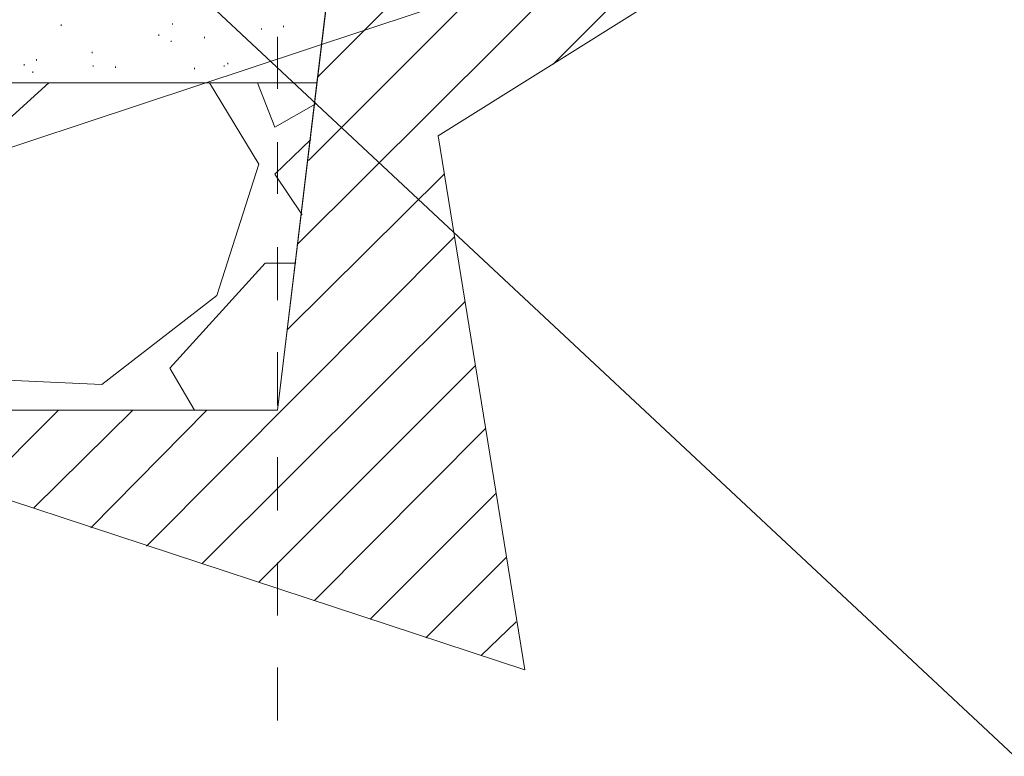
# Model space of a CAD drawing. Header units: inches. Extents: x -5286 to 1958, y -185 to 1019.
# Tile 23 of 62: x -4815 to -4727, y 171 to 237. Entities that reach past the tile are written whole.
import ezdxf

# ---------------------------------------------------------------- set-up
doc = ezdxf.new("R2010")
doc.units = ezdxf.units.IN
doc.header["$MEASUREMENT"] = 0
doc.layers.add('SCHEMAT', color=7, linetype='CONTINUOUS', lineweight=9)

msp = doc.modelspace()

# ---------------------------------------------------------------- linework, layer by layer
at = {"layer": 'SCHEMAT', "linetype": 'Continuous'}
msp.add_lwpolyline([(-5286.177, 693.991), (-4496.239, -43.81), (-4099.285, 1019.258), (-5254.421, -103.311)], dxfattribs=at)
at = {"layer": 'SCHEMAT', "color": 0, "linetype": 'Continuous'}
for points in [[(-4895.608, 431.667), (-4867.83, 201.889), (-4792.275, 201.889), (-4764.497, 431.667), (-4895.608, 431.667)], [(-4764.497, 431.667), (-4792.275, 201.889), (-4867.83, 201.889), (-4895.608, 431.667)], [(-4880.83, 308.778), (-4871.386, 231.334), (-4788.719, 231.334), (-4779.386, 308.778), (-4880.83, 308.778), (-4895.608, 431.667)], [(-4824.497, 222.778), (-4674.719, 272.445), (-4617.83, 272.445)], [(-4912.719, 267.667), (-4892.497, 230.889), (-4916.275, 183.667), (-4879.719, 197), (-4851.164, 180.889), (-4821.386, 195.445), (-4770.052, 178.556), (-4777.83, 226.556), (-4749.275, 244.445)], [(-4788.608, 231.889), (-4758.83, 261.667)], [(-4789.497, 224.334), (-4756.497, 257.334)], [(-4790.497, 216.778), (-4754.052, 253.112)], [(-4767.497, 233), (-4751.719, 248.778)], [(-4811.719, 236.445), (-4811.719, 236.556)], [(-4801.719, 236.556), (-4801.719, 236.667)], [(-4791.719, 236.334), (-4791.719, 236.445)], [(-4802.941, 235.556), (-4802.941, 235.667)], [(-4798.83, 235.334), (-4798.83, 235.445)], [(-4793.719, 236.112), (-4793.719, 236.223)], [(-4792.275, 230.778), (-4792.275, 235.445)], [(-4801.83, 235), (-4801.83, 235.112)], [(-4808.941, 234), (-4808.941, 234.112)], [(-4815.052, 232.889), (-4815.052, 233)], [(-4813.941, 233.334), (-4813.941, 233.445)], [(-4808.83, 232.778), (-4808.83, 232.889)], [(-4806.83, 232.667), (-4806.83, 232.778)], [(-4797.052, 232.778), (-4797.052, 232.889)], [(-4796.719, 233), (-4796.719, 233.112)], [(-4814.275, 232.223), (-4814.275, 232.334)], [(-4799.719, 232.556), (-4799.719, 232.667)], [(-4867.83, 201.889), (-4792.275, 201.889), (-4788.719, 231.334), (-4871.386, 231.334), (-4867.83, 201.889)], [(-4812.83, 231.334), (-4821.386, 223.556)], [(-4793.941, 224), (-4798.386, 231.334)], [(-4794.052, 231.334), (-4792.497, 227.334)], [(-4792.497, 227.334), (-4788.83, 229.445)], [(-4789.275, 226.223), (-4792.497, 223.112)], [(-4792.275, 221.334), (-4792.275, 226)], [(-4797.719, 212.223), (-4793.941, 224)], [(-4792.497, 223.112), (-4790.052, 219.445)], [(-4791.386, 209.112), (-4777.275, 223.112)], [(-4804.052, 189.667), (-4776.386, 217.445)], [(-4792.275, 211.778), (-4792.275, 216.556)], [(-4801.941, 205.667), (-4793.386, 215.112)], [(-4793.386, 215.112), (-4790.608, 215.112)], [(-4808.052, 204.223), (-4797.719, 212.223)], [(-4799.052, 188.112), (-4775.386, 211.667)], [(-4792.275, 202.334), (-4792.275, 207.112)], [(-4799.719, 201.889), (-4801.941, 205.667)], [(-4793.941, 186.445), (-4774.497, 205.889)], [(-4817.941, 204.667), (-4808.052, 204.223)], [(-4819.164, 194.667), (-4811.941, 201.889)], [(-4814.164, 193.112), (-4805.275, 201.889)], [(-4809.052, 191.334), (-4798.608, 201.889)], [(-4788.941, 184.778), (-4773.608, 200.223)], [(-4792.275, 192.889), (-4792.275, 197.667)], [(-4783.941, 183.112), (-4772.608, 194.445)], [(-4778.941, 181.445), (-4771.719, 188.667)], [(-4792.275, 183.445), (-4792.275, 188.223)], [(-4773.941, 179.889), (-4770.83, 182.889)], [(-4792.275, 174), (-4792.275, 178.778)]]:
    msp.add_lwpolyline(points, dxfattribs=at)

doc.saveas('drawing.dxf')
